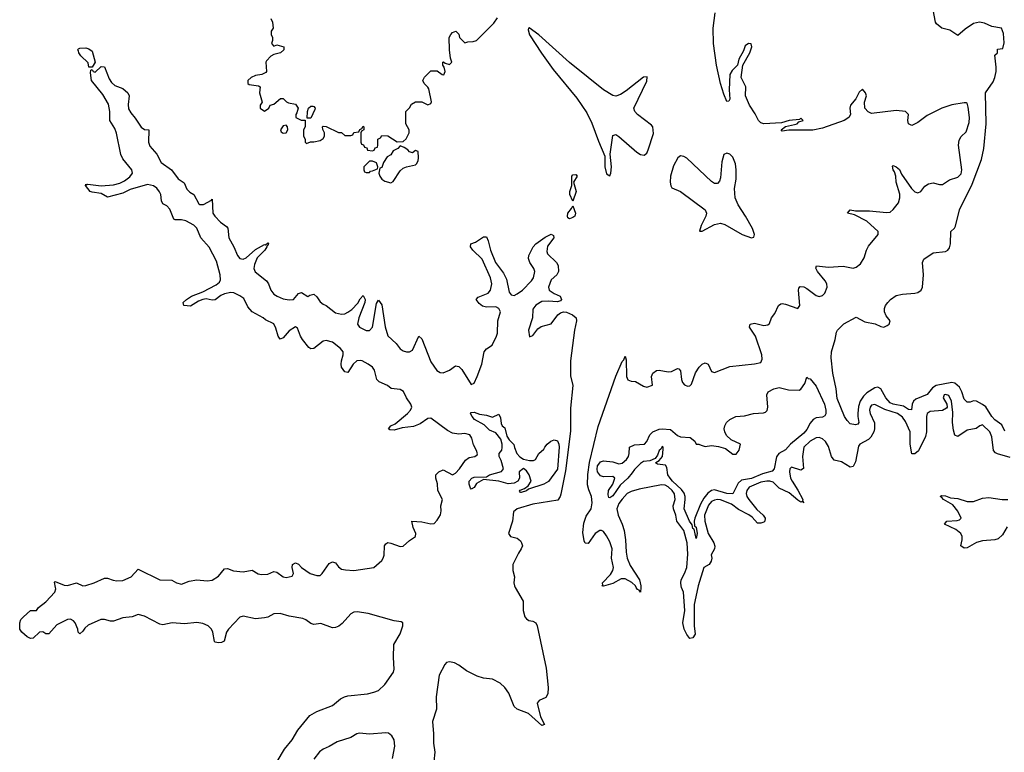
# Model space of a CAD drawing. Header units: inches. Extents: x 2221774 to 2440637, y 201306 to 357559.
# Tile 143 of 245: x 2312501 to 2318891, y 338930 to 343685. Entities that reach past the tile are written whole.
import ezdxf

# ---------------------------------------------------------------- set-up
doc = ezdxf.new("R2010")
doc.units = ezdxf.units.IN
doc.header["$MEASUREMENT"] = 0
doc.layers.add('C3313', color=7, linetype='Continuous')
doc.layers.add('C3314', color=7, linetype='Continuous')

msp = doc.modelspace()

# ---------------------------------------------------------------- linework, layer by layer
at = {"layer": 'C3313', "color": 5, "elevation": 40}
for points in [[(2314171.6, 338870), (2314219.8, 338950), (2314270, 339012), (2314306.4, 339073.6), (2314384.2, 339170), (2314430, 339195.6), (2314530, 339233.9), (2314583.1, 339276.9), (2314609.5, 339290.5), (2314630, 339297.2), (2314757.2, 339310), (2314799.4, 339320.6), (2314828.3, 339331.7), (2314870, 339370.5), (2314925.7, 339450), (2314930.6, 339470), (2314926.1, 339546.1), (2314929.8, 339630), (2314970, 339699.5), (2314987, 339750), (2314988, 339770), (2314977.3, 339777.3), (2314930, 339782.3), (2314763, 339830), (2314690, 339841.2), (2314670, 339838.9), (2314650.6, 339829.4), (2314593, 339767), (2314571.4, 339748.6), (2314550, 339739.2), (2314530, 339738.9), (2314455, 339765), (2314410, 339759.1), (2314390, 339766.1), (2314357.1, 339790), (2314337.6, 339797.6), (2314250, 339813.5), (2314190, 339830.9), (2314150.5, 339829.5), (2314110, 339807.5), (2314090, 339802.3), (2314030, 339797.2), (2313950, 339814.1), (2313930, 339806.5), (2313856.8, 339730), (2313842.5, 339710), (2313827.9, 339652.1), (2313810, 339642.7), (2313790, 339641.5), (2313770, 339644.7), (2313764.2, 339650), (2313754.5, 339710), (2313745.7, 339730), (2313724, 339750), (2313690, 339766.5), (2313650, 339772.8), (2313570, 339764.4), (2313490, 339769.5), (2313430, 339756.7), (2313410, 339762.2), (2313310, 339813.9), (2313270, 339823.8), (2313230, 339809.8), (2313170, 339803), (2313110, 339781.3), (2313090, 339781.9), (2313050, 339793.1), (2313027.9, 339792.1), (2312945.7, 339754.3), (2312923.3, 339736.7), (2312910, 339715.6), (2312890, 339699.7), (2312880.4, 339710), (2312878.4, 339730), (2312860.6, 339770), (2312850, 339783.1), (2312830, 339793.7), (2312810, 339792.4), (2312742.2, 339757.8), (2312690, 339698.4), (2312670, 339699.5), (2312650, 339712.7), (2312630, 339709.3), (2312588.2, 339671.8), (2312570, 339669.6), (2312550, 339678.7), (2312514, 339710), (2312502.1, 339730), (2312500.5, 339770), (2312508.5, 339791.5), (2312524.2, 339810), (2312570, 339850.4), (2312610, 339850.7), (2312621.6, 339870), (2312670, 339907.5), (2312728.4, 339970), (2312735, 339990), (2312732.9, 340000)], [(2315717, 340000), (2315768.3, 339910), (2315769.1, 339850), (2315779.5, 339810), (2315790, 339795.8), (2315805.7, 339785.7), (2315830, 339780.9), (2315850, 339770.2), (2315858.8, 339750), (2315916.7, 339476.7), (2315929.5, 339350.5), (2315927.8, 339310), (2315915, 339285), (2315872.9, 339267.1), (2315859, 339250), (2315879.8, 339159.8), (2315907.7, 339110), (2315890, 339103.5), (2315801.8, 339181.8), (2315730, 339209.9), (2315710, 339226.8), (2315674.8, 339314.8), (2315649.9, 339350), (2315617.9, 339377.9), (2315570, 339404.9), (2315510, 339410.3), (2315470, 339423.4), (2315399.8, 339459.8), (2315350, 339496.7), (2315322.8, 339510), (2315290, 339518.1), (2315270, 339513.1), (2315259.5, 339500.5), (2315224.1, 339430), (2315203.1, 339290), (2315205.1, 339210), (2315179.1, 339130), (2315186.9, 339050), (2315186, 338990), (2315195.1, 338930), (2315188.9, 338871.1)], [(2316531.4, 340000), (2316530, 339969), (2316522, 339982), (2316510, 339986.6), (2316502.5, 340000)], [(2316902.7, 340000), (2316878.7, 339890), (2316879, 339750), (2316884.1, 339695.9), (2316870, 339673.5), (2316850, 339669.7), (2316830, 339695.1), (2316812.5, 339730), (2316804.7, 339770), (2316817.8, 339850), (2316807.8, 339970), (2316796.6, 340000)], [(2314920.1, 338890), (2314935.2, 338970), (2314930.3, 339010), (2314916.1, 339036.1), (2314893.3, 339053.3), (2314876.3, 339056.3), (2314770, 339047.4), (2314705, 339055), (2314689.2, 339050.8), (2314650, 339025.7), (2314561, 338999), (2314510, 338967.3), (2314470, 338951), (2314447.1, 338932.9), (2314410, 338885.6)]]:
    msp.add_lwpolyline(points, dxfattribs=at)
at = {"layer": 'C3314', "color": 5}
for points, elevation in [([(2318895.4, 341015.4), (2318875.5, 341055.5), (2318828.8, 341088.8), (2318809.4, 341109.4), (2318771.4, 341171.4), (2318750, 341188.6), (2318710, 341209.2), (2318690, 341211.6), (2318670, 341202), (2318650, 341202.2), (2318630, 341223.1), (2318615.7, 341270), (2318599.3, 341299.3), (2318570, 341325.1), (2318550, 341329.9), (2318449, 341311), (2318424.8, 341295.2), (2318390, 341252.4), (2318316.8, 341223.2), (2318301, 341210), (2318292.2, 341190), (2318287.7, 341152.3), (2318270, 341156), (2318236.6, 341176.6), (2318170, 341189.3), (2318150, 341199.3), (2318121, 341230), (2318090, 341288.6), (2318070, 341300.7), (2318050, 341295.7), (2317997.7, 341262.3), (2317977.3, 341242.7), (2317954.6, 341210), (2317944.8, 341175.2), (2317940.6, 341130), (2317939.9, 341110), (2317947.6, 341070), (2317939.4, 341060.6), (2317925.4, 341054.6), (2317890, 341062.9), (2317870, 341082.9), (2317854.4, 341110), (2317805.5, 341225.5), (2317799.6, 341290), (2317779.1, 341390), (2317766.2, 341490), (2317769, 341530), (2317794, 341610), (2317802.4, 341657.6), (2317808, 341670), (2317850, 341710.2), (2317930, 341754), (2317984.7, 341724.7), (2318051.8, 341711.8), (2318090, 341694), (2318110, 341690.3), (2318130, 341699.5), (2318143.6, 341710), (2318149.7, 341730), (2318123.8, 341763.8), (2318113.6, 341790), (2318112.8, 341810), (2318119.9, 341830), (2318134.2, 341850), (2318152.6, 341870), (2318190, 341895.7), (2318230, 341904.1), (2318310.7, 341909.3), (2318330, 341915), (2318351.1, 341928.9), (2318359.4, 341950), (2318365.5, 342030), (2318359.2, 342110), (2318368, 342130), (2318430, 342172.4), (2318510, 342181.6), (2318523.5, 342190), (2318535.1, 342204.9), (2318542.7, 342230), (2318543.7, 342310), (2318567.6, 342332.4), (2318574.6, 342345.4), (2318599.3, 342450), (2318682.2, 342617.8), (2318742, 342778), (2318759.1, 342850), (2318772.8, 343010), (2318768.9, 343210), (2318818.6, 343281.4), (2318828.8, 343310), (2318837.2, 343350), (2318837.7, 343377.7), (2318830, 343454), (2318846, 343470), (2318846, 343494), (2318882, 343498), (2318890, 343534), (2318885.2, 343594.8), (2318872.3, 343630), (2318810, 343640.7), (2318762.4, 343662.4), (2318730, 343669), (2318690, 343659.5), (2318636.7, 343623.3), (2318590, 343583), (2318536.7, 343616.7), (2318485.1, 343630), (2318450, 343657.7), (2318443.4, 343670), (2318428.2, 343748.2)], 20), ([(2314130, 343694), (2314141, 343670), (2314144.7, 343630), (2314132, 343610), (2314132, 343590), (2314142, 343570), (2314142, 343550), (2314134, 343530), (2314150, 343514), (2314170, 343522), (2314214, 343510), (2314214, 343490), (2314194, 343470), (2314150, 343459), (2314130.7, 343449.3), (2314102, 343418), (2314098, 343410), (2314102, 343350), (2314098, 343342), (2314071.1, 343328.9), (2314030, 343324), (2314002, 343310), (2313982, 343290), (2313982, 343270), (2313990, 343264.7), (2314050, 343256), (2314062, 343250), (2314058, 343210), (2314074, 343150), (2314062, 343130), (2314062, 343110), (2314090, 343092), (2314118, 343110), (2314126, 343130), (2314150, 343138), (2314192.7, 343172.7), (2314210, 343174), (2314231.6, 343151.6), (2314244.7, 343144.7), (2314290, 343136), (2314307.3, 343110), (2314299.8, 343080.2), (2314292, 343070), (2314292, 343050), (2314327.3, 343032.7), (2314354, 343034), (2314354, 342990), (2314342, 342970), (2314342, 342930), (2314354, 342910), (2314354, 342890), (2314362, 342882), (2314388, 342892), (2314410, 342892), (2314450, 342902), (2314470, 342914), (2314478, 342930), (2314478, 342950), (2314467.3, 342972.7), (2314466, 342990), (2314470, 342994), (2314490, 342992), (2314570, 342954), (2314590, 342954), (2314610, 342934), (2314650, 342934), (2314662, 342938), (2314670, 342954), (2314702, 342958), (2314707.3, 342972.7), (2314722, 342978), (2314730, 342994), (2314734, 342990), (2314734, 342970), (2314718, 342962), (2314714, 342950), (2314714, 342890), (2314718, 342878), (2314732.7, 342872.7), (2314738, 342858), (2314752.7, 342852.7), (2314758, 342838), (2314790, 342834), (2314802, 342838), (2314807.3, 342852.7), (2314822, 342858), (2314826, 342870), (2314826, 342910), (2314842, 342918), (2314850, 342934), (2314890, 342931.3), (2314950, 342892), (2314990, 342894), (2315008.4, 342911.6), (2315028, 342950), (2315028, 342970), (2315006, 343010), (2315006, 343090), (2315030, 343114), (2315043.1, 343136.9), (2315068.9, 343151.1), (2315110, 343152), (2315150, 343132), (2315170, 343142), (2315172.9, 343152.9), (2315155.5, 343235.5), (2315150, 343248), (2315126, 343270), (2315118, 343290), (2315120.4, 343299.6), (2315127.3, 343312.7), (2315170, 343354), (2315210, 343354), (2315242, 343330), (2315252.5, 343327.5), (2315262, 343350), (2315256.4, 343376.4), (2315246, 343390), (2315246, 343410), (2315251.6, 343411.6), (2315262, 343402), (2315290, 343394), (2315306, 343410), (2315296.4, 343436.4), (2315289.3, 343489.3), (2315288.7, 343570), (2315298, 343590), (2315310, 343602), (2315331.6, 343611.6), (2315351.6, 343591.6), (2315354, 343570), (2315390, 343534), (2315410, 343542), (2315443.6, 343543.6), (2315466, 343550), (2315577.5, 343662.5), (2315602, 343698)], 60), ([(2316502.5, 340000), (2316496.9, 340010), (2316473, 340033), (2316430, 340056.5), (2316403.9, 340056.1), (2316350, 340026.3), (2316290, 340008.6), (2316278, 340010), (2316284.7, 340015.3), (2316283.5, 340030), (2316335.5, 340084.5), (2316350.7, 340110), (2316354.6, 340130), (2316342.3, 340190), (2316345, 340250), (2316330, 340295.1), (2316310, 340334.3), (2316290, 340364.2), (2316277.2, 340370), (2316266, 340370), (2316236.5, 340350), (2316190, 340284.7), (2316170, 340286.6), (2316163.3, 340303.3), (2316155.8, 340355.8), (2316161.8, 340418.2), (2316176.7, 340463.3), (2316209.8, 340510), (2316216.1, 340550), (2316212.5, 340590), (2316194, 340634), (2316186.8, 340666.8), (2316187.5, 340732.5), (2316198.1, 340810), (2316255.9, 341044.1), (2316370, 341370.4), (2316410, 341467.7), (2316421.6, 341478.4), (2316430, 341501), (2316436.7, 341476.7), (2316439.5, 341370), (2316446.6, 341346.6), (2316470, 341338.8), (2316496.8, 341336.8), (2316550, 341306), (2316570, 341301), (2316608, 341312), (2316600.9, 341370), (2316609.5, 341390), (2316632.5, 341407.5), (2316650, 341410.3), (2316710, 341399.6), (2316730, 341400.8), (2316770, 341422), (2316778, 341418), (2316790, 341406.8), (2316795, 341350), (2316801.3, 341330), (2316815, 341315), (2316833.8, 341306.2), (2316850, 341307.9), (2316860.2, 341319.8), (2316886.1, 341393.9), (2316909.9, 341430.1), (2316930, 341448.9), (2316950, 341457.6), (2316968.7, 341448.7), (2316990, 341402), (2317010, 341396), (2317110, 341434), (2317270, 341450.6), (2317310, 341461), (2317318.4, 341481.6), (2317316.2, 341510), (2317275.4, 341630), (2317236.9, 341690), (2317242, 341710), (2317270, 341715.5), (2317330, 341699.7), (2317356.3, 341703.7), (2317366.1, 341713.9), (2317379.5, 341750), (2317401, 341779), (2317424.5, 341830), (2317439.5, 341840.5), (2317450, 341843), (2317470, 341838.4), (2317550, 341810.6), (2317563.6, 341830), (2317554.7, 341930), (2317557.6, 341942.4), (2317566.7, 341953.3), (2317590, 341950.3), (2317610, 341940.3), (2317670, 341895.8), (2317690, 341887.9), (2317710, 341895.5), (2317726.6, 341910), (2317740.7, 341950), (2317738.7, 341970), (2317728, 341990), (2317677.6, 342050), (2317668.1, 342071.9), (2317672.1, 342087.9), (2317750, 342079.4), (2317845.5, 342085.5), (2317910, 342073.4), (2317930, 342078.8), (2317958.4, 342101.6), (2317980.5, 342139.5), (2317996.9, 342190), (2318010, 342214.8), (2318072.7, 342290), (2318071.6, 342310), (2317997.9, 342377.9), (2317918.7, 342418.7), (2317872.7, 342430), (2317890, 342450.2), (2317924.9, 342444.9), (2318015.3, 342444.7), (2318126.9, 342433.1), (2318150, 342437), (2318170, 342452.2), (2318203.9, 342496.1), (2318213.5, 342530), (2318211.9, 342551.9), (2318189, 342630), (2318186.4, 342670), (2318178.2, 342698.2), (2318169.6, 342710.4), (2318164.8, 342735.2), (2318170, 342738.8), (2318190, 342730.4), (2318210, 342712.2), (2318223.6, 342683.6), (2318289.2, 342590), (2318310, 342567.6), (2318330, 342561.1), (2318350, 342570.4), (2318375.9, 342604.1), (2318399.8, 342620.2), (2318430, 342625.3), (2318470, 342615.6), (2318490, 342616), (2318534.2, 342645.8), (2318590, 342662.3), (2318610, 342684.9), (2318614.5, 342710), (2318594, 342870), (2318597.2, 342902.8), (2318610, 342926.8), (2318642.5, 342957.5), (2318662, 343018), (2318664.4, 343050), (2318656.6, 343116.6), (2318650, 343144), (2318645.6, 343145.6), (2318630, 343146.6), (2318550, 343131.6), (2318484.9, 343110), (2318390, 343063), (2318330, 343018), (2318290, 342999.5), (2318269.6, 343009.6), (2318264.5, 343030), (2318269.2, 343070), (2318248.7, 343090), (2318190, 343096.8), (2318030, 343076.4), (2318007, 343087), (2317986.3, 343110), (2317983, 343150), (2317997, 343190), (2317989.3, 343210), (2317970, 343235.3), (2317950, 343215.1), (2317927.8, 343172.2), (2317892.2, 343130), (2317888.5, 343110), (2317893.7, 343070), (2317881.3, 343050), (2317850.6, 343030), (2317710, 342980.2), (2317647.4, 342967.4), (2317492.3, 342967.7), (2317450, 342962), (2317442, 342970), (2317470, 342992), (2317530, 343004.7), (2317546, 343010), (2317558, 343022), (2317586, 343030), (2317570, 343046), (2317562, 343038), (2317494, 343030), (2317445.2, 343014.8), (2317330, 343009.8), (2317310, 343016.8), (2317296, 343030), (2317274.9, 343074.9), (2317236.8, 343130), (2317212.2, 343190), (2317212.6, 343250), (2317184, 343310), (2317193.6, 343390), (2317239.3, 343470), (2317251.5, 343508.5), (2317249, 343529), (2317230, 343530.8), (2317210, 343516.3), (2317197.8, 343482.2), (2317167.4, 343430), (2317159.1, 343390), (2317123.9, 343356.1), (2317110.5, 343330), (2317104.2, 343230), (2317110.3, 343170), (2317102.8, 343157.2), (2317090, 343154.5), (2317070, 343200.9), (2317048.7, 343270), (2317022.1, 343390), (2317003.7, 343530), (2317002.3, 343630), (2317013.7, 343730)], 40), ([(2312732.9, 340000), (2312725.7, 340034.3), (2312730, 340039.1), (2312790, 340014.2), (2312810, 340012.7), (2312870, 340030.3), (2312911.1, 340011.1), (2312930, 340012.5), (2312984.2, 340030), (2313050, 340060.8), (2313070, 340060.8), (2313106.7, 340046.7), (2313130, 340042.9), (2313170, 340044.5), (2313224.7, 340070), (2313270, 340118), (2313409.5, 340049.5), (2313488, 340048), (2313517.3, 340030), (2313550, 340022.4), (2313599.6, 340040.4), (2313650, 340049.1), (2313717.1, 340042.9), (2313750, 340046.7), (2313790, 340074), (2313830, 340121.5), (2313850, 340122.3), (2313888.4, 340108.4), (2313950, 340102.2), (2314010, 340112.3), (2314048.6, 340088.6), (2314070, 340084.8), (2314110, 340086.6), (2314150, 340102.8), (2314170, 340099.5), (2314210, 340069.5), (2314230, 340065), (2314270, 340074), (2314277, 340090), (2314269.2, 340130), (2314271, 340149), (2314290, 340159.7), (2314310, 340150.2), (2314329, 340129), (2314385.3, 340090), (2314430, 340076.9), (2314450, 340078.7), (2314463.6, 340090), (2314510, 340156), (2314530, 340167.4), (2314550, 340159.5), (2314570, 340134.6), (2314590, 340119.6), (2314615.3, 340115.3), (2314670, 340109.5), (2314798, 340130), (2314850, 340174.9), (2314859.7, 340190), (2314866.6, 340210), (2314869, 340270), (2314876.5, 340283.5), (2314890, 340291), (2314910, 340288), (2314970, 340264.9), (2314990, 340267.3), (2315030, 340304), (2315069.2, 340330), (2315071.2, 340350), (2315055.1, 340390), (2315046, 340430), (2315110, 340426.9), (2315170, 340412.2), (2315190, 340415.5), (2315210, 340437.3), (2315231.9, 340471.9), (2315236.6, 340496.6), (2315234.5, 340530), (2315243.6, 340570), (2315214.2, 340630), (2315212, 340672), (2315200.7, 340710), (2315200.9, 340730), (2315204.9, 340735.1), (2315221.2, 340750), (2315250, 340764), (2315310, 340730.7), (2315330, 340741.6), (2315354.7, 340770), (2315393.3, 340826.7), (2315417.2, 340842.8), (2315455.3, 340850), (2315470, 340861), (2315472, 340868), (2315465.6, 340890), (2315445.2, 340925.2), (2315435.5, 340970), (2315421.3, 340990), (2315390, 340998.8), (2315350, 340995.4), (2315310, 341001.5), (2315277.8, 341017.8), (2315170, 341099.1), (2315150, 341097), (2315098.7, 341061.3), (2315056.2, 341043.8), (2314983.6, 341036.4), (2314930, 341021.1), (2314902.9, 341022.9), (2314895.1, 341030), (2314909.8, 341050), (2314936.9, 341063.1), (2315016.8, 341130), (2315037, 341150), (2315044.9, 341170), (2315040.2, 341190), (2315012, 341230), (2314991, 341271), (2314970, 341285), (2314911.4, 341291.4), (2314888.2, 341310), (2314833.9, 341333.9), (2314818.3, 341350), (2314802.9, 341410), (2314790, 341429.8), (2314762.5, 341450), (2314722.6, 341470), (2314710, 341473.9), (2314688.4, 341470), (2314665.9, 341450), (2314630, 341395.1), (2314610, 341399.8), (2314590, 341429.7), (2314587.2, 341450), (2314588.1, 341470), (2314600.2, 341510), (2314599.2, 341530), (2314583.6, 341550), (2314530, 341593), (2314490, 341603), (2314470, 341599.4), (2314410.3, 341550), (2314390, 341548), (2314377.6, 341557.6), (2314336.5, 341610), (2314322.8, 341630), (2314303.6, 341683.6), (2314291.2, 341691.2), (2314250, 341665.1), (2314210, 341620.8), (2314190, 341612.4), (2314177.4, 341630), (2314163.1, 341683.1), (2314150, 341710.7), (2314096.4, 341736.4), (2314079.7, 341750), (2314009, 341789), (2313980.5, 341820.5), (2313955, 341875.1), (2313930, 341893.5), (2313890, 341913.2), (2313870, 341914.9), (2313830, 341905.8), (2313805.5, 341894.5), (2313770, 341866.6), (2313750, 341864.2), (2313710, 341873), (2313690, 341868.5), (2313661.9, 341858.1), (2313610, 341825.3), (2313566, 341830), (2313561.3, 341850), (2313582.6, 341870), (2313615.8, 341890), (2313690, 341919.1), (2313775.7, 341964.3), (2313797.5, 341982.5), (2313803.6, 341996.4), (2313802, 342030), (2313778.1, 342118.1), (2313730, 342209.8), (2313677.2, 342270), (2313651.3, 342331.3), (2313631.1, 342351.1), (2313579.2, 342379.2), (2313550, 342386.2), (2313510, 342385.5), (2313501.2, 342390), (2313475.4, 342455.4), (2313456.2, 342476.2), (2313429.8, 342490), (2313419.9, 342510), (2313415.7, 342550), (2313407.4, 342567.4), (2313391.1, 342591.1), (2313370, 342607.4), (2313330, 342614.5), (2313217.1, 342582.8), (2313170, 342560.2), (2313070, 342533.3), (2313030, 342557.2), (2312970, 342564.8), (2312958.7, 342570), (2312928.3, 342610), (2312930, 342618), (2312934.4, 342614.4), (2312942.3, 342617.7), (2313030, 342607.9), (2313110, 342613.2), (2313150, 342624.8), (2313180.6, 342639.4), (2313214.8, 342665.2), (2313232.1, 342690), (2313229.2, 342710), (2313170, 342782.4), (2313157.9, 342810), (2313129.3, 342949.3), (2313118.1, 342978.1), (2313085.7, 343030), (2313085.4, 343090), (2313076.1, 343136.1), (2313039.2, 343199.2), (2312965.7, 343290), (2312960.1, 343339.9), (2312963.1, 343356.9), (2312970, 343362), (2312978, 343350), (2312990, 343344.9), (2313030, 343381), (2313050, 343378.8), (2313081.2, 343301.2), (2313097.3, 343277.3), (2313119, 343259), (2313170, 343239.3), (2313202.6, 343210), (2313211.8, 343190), (2313204.3, 343135.7), (2313206.8, 343106.8), (2313220.9, 343080.9), (2313250, 343046.9), (2313290, 342986.7), (2313310, 342972.8), (2313338.8, 342970), (2313335.6, 342890), (2313344.4, 342864.4), (2313390, 342812.7), (2313419.2, 342759.2), (2313485.3, 342710), (2313530, 342653.1), (2313567.3, 342627.3), (2313585.6, 342585.6), (2313605.2, 342565.2), (2313630.2, 342550), (2313664, 342490), (2313670, 342486), (2313694.1, 342485.9), (2313746.2, 342513.8), (2313750, 342520.7), (2313755.1, 342430), (2313766.4, 342410), (2313804.6, 342370), (2313843.5, 342343.5), (2313852.4, 342332.4), (2313857.2, 342270), (2313891.4, 342211.4), (2313913.8, 342153.8), (2313930, 342135.2), (2313950, 342130.9), (2313970, 342140.1), (2314030, 342192.6), (2314090, 342226.5), (2314095.1, 342224.9), (2314110, 342236.5), (2314115.1, 342235.1), (2314110, 342219.5), (2314104.2, 342215.8), (2314105.5, 342210), (2314090.7, 342190), (2314041.1, 342138.9), (2314023.5, 342096.5), (2314020.3, 342070), (2314028.9, 342048.9), (2314103.2, 341990), (2314115.9, 341970), (2314130.1, 341930), (2314150, 341904.7), (2314171.1, 341890), (2314210, 341873.6), (2314250, 341866.6), (2314277.4, 341870), (2314310, 341908.4), (2314330, 341915.3), (2314370, 341888), (2314383.3, 341896.7), (2314410, 341903.1), (2314430, 341886.3), (2314450, 341854.7), (2314470, 341838.9), (2314490, 341830.2), (2314550, 341783.2), (2314590, 341773.9), (2314610, 341776.8), (2314630, 341786), (2314655.3, 341804.7), (2314694.2, 341845.8), (2314710, 341873.7), (2314730, 341894.4), (2314741.7, 341870), (2314741.2, 341850), (2314702.3, 341750), (2314693.8, 341710), (2314705.3, 341690), (2314750, 341667.1), (2314770, 341667.8), (2314790.5, 341690), (2314817.1, 341842.9), (2314830, 341865.5), (2314850, 341834.8), (2314872.3, 341692.3), (2314890, 341632.7), (2314943.4, 341583.4), (2314970, 341547.9), (2314990, 341535.7), (2315010, 341530.1), (2315030, 341530.1), (2315050, 341540.6), (2315090, 341630.4), (2315110, 341612.7), (2315170, 341465.5), (2315208.7, 341408.7), (2315230, 341394.6), (2315250, 341394), (2315289.6, 341410), (2315330, 341439.1), (2315350, 341433.4), (2315370, 341414), (2315430, 341318), (2315450, 341326), (2315470, 341368.2), (2315499.8, 341450), (2315514.1, 341530), (2315530.3, 341549.7), (2315567, 341573), (2315595.2, 341630), (2315601.4, 341650), (2315603.8, 341730), (2315620.2, 341790), (2315611.2, 341810), (2315590, 341821.2), (2315530, 341818.9), (2315505, 341825), (2315482.5, 341842.5), (2315463.7, 341870), (2315476.8, 341883.2), (2315541, 341910), (2315556.2, 341930), (2315564.5, 341970), (2315557.1, 342010), (2315501.6, 342130), (2315441.4, 342190), (2315427.3, 342210), (2315429.6, 342230), (2315458.9, 342241.1), (2315510, 342276.1), (2315530, 342275.8), (2315541, 342250), (2315555.6, 342190), (2315588.4, 342108.4), (2315639.5, 342039.5), (2315660.1, 342000.1), (2315676.8, 341916.8), (2315690, 341899.4), (2315710, 341895.9), (2315730, 341904.8), (2315763.4, 341930), (2315822, 341990), (2315834.8, 342010), (2315843.7, 342050), (2315837.8, 342070), (2315810.8, 342110), (2315803.9, 342136.1), (2315805.4, 342154.6), (2315833.7, 342210), (2315850.5, 342230), (2315910, 342273.9), (2315950, 342292.4), (2315964.9, 342284.9), (2315968.1, 342270), (2315925.3, 342214.7), (2315921, 342181), (2315925.7, 342165.7), (2315984.3, 342110), (2315994.5, 342090), (2315997.8, 342050), (2315986.2, 342030), (2315950, 341996.2), (2315933, 341950), (2315937.8, 341930), (2315970, 341908.2), (2316008.4, 341890), (2316016.5, 341870), (2316010, 341859.6), (2315990, 341853.5), (2315930, 341859), (2315890, 341856.2), (2315850, 341831.3), (2315830, 341806.6), (2315829, 341750), (2315802.2, 341670), (2315810, 341626), (2315830, 341635.3), (2315862.4, 341677.6), (2315885.7, 341694.3), (2315950, 341711.8), (2315992.4, 341770), (2316010, 341782.6), (2316030, 341789.3), (2316050, 341786.5), (2316088.4, 341770), (2316111.8, 341750), (2316113.7, 341730), (2316101, 341670), (2316074.8, 341470), (2316074.4, 341374.4), (2316091.2, 341310), (2316075.4, 341164.6), (2316075.4, 341015.4), (2316042.3, 340757.7), (2316013.6, 340606.4), (2316008.3, 340590), (2315992.6, 340567.4), (2315830, 340540.4), (2315730, 340509.8), (2315705.5, 340490), (2315698.2, 340430), (2315672.7, 340350), (2315686.8, 340330), (2315730, 340320.7), (2315750, 340303.2), (2315757.7, 340290), (2315762.9, 340270), (2315755.9, 340250), (2315737, 340223), (2315701.1, 340150), (2315701.9, 340110), (2315712.8, 340070), (2315707.6, 340030), (2315711.3, 340010), (2315717, 340000)], 40), ([(2318930, 340842.7), (2318846.3, 340866.3), (2318833.2, 340873.2), (2318820.5, 340890), (2318810, 340978), (2318796, 341010), (2318750, 341054.5), (2318732, 341050), (2318708.2, 341031.8), (2318650, 341022), (2318590, 340980.9), (2318570, 340989.2), (2318560.6, 341020.6), (2318554, 341070), (2318556.2, 341136.2), (2318549.2, 341210), (2318530, 341246.6), (2318510, 341251.5), (2318501, 341250), (2318494, 341230), (2318518.8, 341190), (2318521, 341170), (2318516.8, 341163.2), (2318490.6, 341149.4), (2318410, 341142.7), (2318390, 341129), (2318386.2, 341110), (2318385.5, 341010), (2318379.4, 340980.6), (2318333.6, 340886.4), (2318310, 340866.3), (2318290, 340867.3), (2318279.4, 340930), (2318279.5, 341010), (2318250, 341077.8), (2318230, 341105.3), (2318198.4, 341130), (2318115.3, 341155.3), (2318050, 341188), (2318030, 341183.5), (2318019.3, 341170), (2318016.3, 341150), (2318020.1, 341130), (2318047.6, 341067.6), (2318047.9, 341030), (2318043.2, 341010), (2318025.4, 340974.6), (2318010, 340961.4), (2317953.7, 340930), (2317943.9, 340916.1), (2317924.1, 340815.9), (2317910, 340784.5), (2317890, 340780.5), (2317834.9, 340814.9), (2317786.9, 340826.9), (2317769.9, 340849.9), (2317750, 340915.4), (2317730, 340946.9), (2317710, 340965.1), (2317690, 340972.6), (2317670, 340970.9), (2317630, 340948.6), (2317590, 340910.8), (2317580.9, 340850), (2317588.4, 340771.6), (2317570, 340762.1), (2317510, 340780.9), (2317499.7, 340770), (2317497.7, 340750), (2317504.1, 340710), (2317513.4, 340690), (2317551.7, 340631.7), (2317582.9, 340570), (2317580.8, 340560.8), (2317590.2, 340549.8), (2317578.4, 340558.4), (2317570, 340554.2), (2317550, 340566.6), (2317494.5, 340614.4), (2317430, 340643.9), (2317390, 340682.7), (2317370, 340689.9), (2317350, 340690.7), (2317310, 340683.2), (2317234.4, 340650), (2317220.3, 340630), (2317215.3, 340610), (2317219.2, 340590), (2317232, 340570), (2317285, 340505), (2317324.8, 340470), (2317339.8, 340450), (2317337.2, 340430), (2317330, 340424.1), (2317310, 340416.9), (2317290, 340417.4), (2317255.5, 340455.5), (2317232, 340472), (2317165, 340505.1), (2317120, 340539.9), (2317050, 340567.9), (2317030, 340571.1), (2317010, 340567), (2316990, 340557), (2316970, 340533.1), (2316945.9, 340470), (2316946.9, 340430), (2316968.6, 340350), (2317006.2, 340290), (2317012.3, 340267.7), (2317010.1, 340249.9), (2316988.2, 340211.8), (2316991.7, 340190), (2316989, 340170), (2316975.1, 340150), (2316940.5, 340130), (2316904.9, 340010), (2316902.7, 340000)], 40), ([(2316796.6, 340000), (2316792.8, 340010), (2316790.5, 340030), (2316794.1, 340050), (2316816.1, 340090), (2316830.2, 340129.8), (2316836.7, 340216.7), (2316831.7, 340290), (2316809.9, 340370), (2316765.3, 340430), (2316759.6, 340470), (2316743.6, 340510), (2316742.7, 340530), (2316755.5, 340570), (2316750, 340608.6), (2316734.9, 340630), (2316710, 340652.2), (2316690, 340663.5), (2316665.5, 340665.5), (2316522.1, 340637.9), (2316470, 340623.5), (2316443.9, 340610), (2316410, 340573.5), (2316390, 340544.4), (2316377.1, 340510), (2316385.3, 340470), (2316411.7, 340411.7), (2316424.3, 340370), (2316432.8, 340310), (2316436.2, 340230), (2316444.2, 340190), (2316462.5, 340142.5), (2316522.3, 340050), (2316531.9, 340010), (2316531.4, 340000)], 40), ([(2318910, 340394.3), (2318878.4, 340341.6), (2318850, 340315.9), (2318830, 340309), (2318750, 340301.9), (2318710, 340292.3), (2318650, 340257.4), (2318630, 340255.1), (2318609.7, 340269.7), (2318618, 340310), (2318616.8, 340330), (2318608.7, 340350), (2318575.8, 340375.8), (2318503.7, 340410), (2318517.2, 340430), (2318585.2, 340434.8), (2318600.3, 340439.7), (2318611.8, 340450), (2318590, 340494.2), (2318556.4, 340536.4), (2318496.2, 340570), (2318484.9, 340584.9), (2318474, 340590), (2318484.2, 340595.8), (2318510, 340595.3), (2318542.6, 340582.6), (2318590, 340576.5), (2318650, 340557.1), (2318690, 340557.9), (2318750, 340579.3), (2318790, 340584.2), (2318876, 340570), (2318914, 340570)], 40)]:
    msp.add_lwpolyline(points, dxfattribs=dict(at, elevation=elevation))
for points, elevation in [([(2315807.1, 343632.9), (2315802, 343630), (2315801.6, 343618.4), (2315810, 343587.3), (2315887.7, 343467.7), (2315962.9, 343362.9), (2316116.1, 343176), (2316181, 343081), (2316213.6, 343013.6), (2316256.4, 342896.4), (2316298.7, 342798.7), (2316297.8, 342730), (2316310, 342684.4), (2316330, 342672.7), (2316336.8, 342690), (2316340.9, 342730), (2316332.7, 342812.7), (2316350, 342934.6), (2316370, 342940.5), (2316390, 342927.8), (2316505.9, 342825.9), (2316530, 342810.1), (2316553.3, 342806.7), (2316570, 342819), (2316580.2, 342839.8), (2316613.3, 342946.7), (2316609.5, 342989.5), (2316601.6, 343001.6), (2316509.9, 343070), (2316491.9, 343090), (2316487.2, 343110), (2316570, 343286), (2316573.5, 343313.5), (2316550, 343312), (2316437.4, 343222.6), (2316400.9, 343199.1), (2316370, 343189.2), (2316350, 343192.9), (2316290, 343229.9), (2316189.3, 343309.3), (2316068.4, 343408.4), (2315870, 343586.3)], 60), ([(2312950, 343378), (2312944.9, 343404.9), (2312896.9, 343450), (2312884.7, 343470), (2312883.2, 343483.2), (2312875.3, 343490), (2312883.2, 343496.8), (2312890, 343501), (2312930, 343502), (2312950, 343497.1), (2312970, 343481), (2312990.6, 343410), (2312970, 343378)], 40), ([(2314366, 343046), (2314368.7, 343088.7), (2314375.3, 343110), (2314390, 343124.7), (2314403.6, 343123.6), (2314410, 343122), (2314418, 343110), (2314416.9, 343103.1), (2314390, 343046)], 60), ([(2314230, 343001.2), (2314210, 342997), (2314194, 342970), (2314198, 342958), (2314210, 342947.7), (2314230, 342951.3), (2314241.2, 342970), (2314239.3, 342990)], 60), ([(2314970, 342866), (2314954, 342850), (2314925.4, 342834.6), (2314910, 342808.7), (2314884.7, 342795.3), (2314861, 342759), (2314850, 342726), (2314838, 342722), (2314832, 342690), (2314838, 342670), (2314851, 342650), (2314870, 342637.3), (2314910, 342626), (2314925.2, 342634.8), (2314970, 342704.7), (2314990, 342721), (2315010, 342731), (2315070, 342744), (2315076, 342750), (2315086, 342770), (2315089.1, 342789.1), (2315086, 342830), (2315070, 342835.3), (2315050, 342822), (2315043.1, 342823.1), (2315030, 342828), (2315020.4, 342840.4), (2314996.4, 342856.4)], 60), ([(2317090, 342818.5), (2317070, 342809.6), (2317057.8, 342762.2), (2317050, 342659.5), (2317042.3, 342637.7), (2317030, 342622), (2317010, 342622.8), (2316990, 342635.8), (2316830, 342786.7), (2316810, 342798.1), (2316790, 342801.3), (2316772.4, 342787.6), (2316744.2, 342735.8), (2316724.9, 342670), (2316722.4, 342630), (2316726.5, 342606.5), (2316733.9, 342593.9), (2316790, 342569.2), (2316948.4, 342450), (2316957.6, 342430), (2316953.4, 342410), (2316922.4, 342350), (2316911.6, 342311.6), (2316930, 342312.7), (2317010, 342355.5), (2317050, 342363.5), (2317076.6, 342356.6), (2317190, 342290.3), (2317250, 342268.5), (2317266.3, 342273.7), (2317269.6, 342290), (2317255.8, 342330), (2317211.4, 342410), (2317162.9, 342482.9), (2317145, 342530), (2317139.2, 342590), (2317150.3, 342650), (2317151.7, 342710), (2317145.8, 342750), (2317130, 342792.8), (2317110, 342812.8)], 60), ([(2314790, 342766), (2314770, 342766), (2314734, 342730), (2314734, 342710), (2314738, 342698), (2314750, 342694), (2314770, 342694), (2314778, 342702), (2314790, 342704.7), (2314822, 342718), (2314826, 342730), (2314815.3, 342755.3)], 60), ([(2316090, 342508), (2316072, 342550), (2316072, 342570), (2316084.5, 342610), (2316083.7, 342670), (2316090, 342677.3), (2316110, 342681), (2316118.8, 342670), (2316094, 342630), (2316112.3, 342570)], 40), ([(2316070, 342392.3), (2316059, 342399), (2316056.2, 342410), (2316058.7, 342430), (2316081.1, 342458.9), (2316090, 342478), (2316108.5, 342430), (2316104.4, 342410), (2316090, 342400.4)], 40), ([(2317130, 340608.4), (2317090.5, 340609.5), (2317010, 340633.5), (2316990, 340629.5), (2316967.3, 340612.7), (2316940.6, 340579.4), (2316919.5, 340540.5), (2316882.2, 340450), (2316878.5, 340430), (2316880.7, 340400.7), (2316890, 340390.4), (2316897.6, 340350), (2316890, 340318.4), (2316878, 340378), (2316870, 340383.7), (2316865.6, 340405.6), (2316848.8, 340430), (2316813.3, 340510), (2316819.4, 340570), (2316819, 340590), (2316812.1, 340612.1), (2316796.1, 340636.1), (2316737.1, 340690), (2316721.3, 340710), (2316707.9, 340732), (2316699.6, 340779.6), (2316692.8, 340792.8), (2316640.2, 340800.2), (2316628, 340808), (2316628.4, 340811.6), (2316650, 340824.7), (2316672, 340850), (2316677, 340897), (2316676, 340910), (2316670, 340916), (2316662, 340898), (2316650, 340888.7), (2316641.1, 340858.9), (2316624, 340836), (2316590, 340822), (2316550, 340817.6), (2316530, 340805.1), (2316490, 340765.6), (2316476.7, 340743.3), (2316447.3, 340710), (2316396.9, 340663.1), (2316350, 340595.1), (2316330, 340581), (2316324.7, 340584.7), (2316320.3, 340600.3), (2316322, 340630), (2316350, 340670.7), (2316363.6, 340710), (2316350, 340720.5), (2316290, 340717.6), (2316270, 340723.9), (2316250.5, 340750), (2316247.6, 340767.6), (2316251.6, 340790), (2316259, 340801), (2316270, 340815.6), (2316290, 340821.8), (2316350, 340815.4), (2316390, 340803.2), (2316410, 340805.7), (2316438, 340830), (2316451.9, 340850), (2316457.2, 340870), (2316458.7, 340910), (2316490, 340925.2), (2316555.1, 340930), (2316570, 340948.2), (2316589.8, 340990), (2316609, 341010), (2316650, 341027.5), (2316670.2, 341030.2), (2316724.7, 341024.7), (2316770, 340987), (2316790, 340978.3), (2316853.1, 340973.1), (2316882.8, 340950), (2316891.1, 340931.1), (2316908.9, 340931.1), (2316922.8, 340922.8), (2316950, 340916), (2316990, 340920.7), (2317035.2, 340915.2), (2317081.4, 340901.4), (2317130, 340864.7), (2317150, 340866), (2317170, 340892), (2317179, 340930), (2317118, 340958), (2317087.3, 340987.3), (2317076.2, 341010), (2317073.3, 341030), (2317076.3, 341050), (2317087.8, 341070), (2317109.6, 341090), (2317149.3, 341110), (2317205.7, 341114.3), (2317264, 341130), (2317327.4, 341132.6), (2317341.8, 341138.2), (2317351.2, 341148.8), (2317356.5, 341170), (2317349.4, 341250), (2317358.8, 341270), (2317395.8, 341290), (2317430, 341296.9), (2317490, 341283.5), (2317558.7, 341281.3), (2317570, 341286.8), (2317596.8, 341323.2), (2317610, 341364), (2317617, 341357), (2317630, 341354.7), (2317670, 341305.8), (2317724.8, 341190), (2317733.5, 341150), (2317732, 341128), (2317725.9, 341114.1), (2317710, 341105), (2317670, 341101.6), (2317649.3, 341090.7), (2317630, 341066), (2317610, 341025.3), (2317590, 341000.7), (2317503.5, 340930), (2317470, 340892.4), (2317426.8, 340870), (2317412.1, 340847.9), (2317396.8, 340770), (2317385.3, 340754.7), (2317321.7, 340738.3), (2317250, 340707.6), (2317184.4, 340695.6), (2317162.7, 340677.3)], 20), ([(2315570, 341104.9), (2315610, 341124), (2315621.1, 341101.1), (2315624.4, 341064.4), (2315632.4, 341050), (2315650, 341035.3), (2315663, 340983), (2315677.6, 340957.6), (2315708, 340928), (2315710.9, 340909.1), (2315727.6, 340870), (2315747.6, 340847.6), (2315770, 340831.8), (2315810, 340823.2), (2315835.8, 340824.2), (2315848.6, 340831.4), (2315870, 340870.3), (2315902.9, 340897.1), (2315907.8, 340910), (2315924.7, 340930), (2315947.8, 340950), (2315970, 340957.4), (2315992.1, 340952.1), (2316000.7, 340930), (2316001.5, 340910), (2315990, 340768.3), (2315931.9, 340688.1), (2315902.6, 340670), (2315802, 340638), (2315790, 340627.3), (2315755.3, 340615.3), (2315750, 340615.3), (2315744.1, 340624.1), (2315747.9, 340632.1), (2315777.1, 340642.9), (2315800.8, 340659.2), (2315819.7, 340690), (2315807.8, 340730), (2315790, 340757), (2315770, 340771.5), (2315742.8, 340750), (2315745.3, 340710), (2315734, 340690), (2315710, 340677.4), (2315670, 340673.6), (2315609.7, 340689.7), (2315510, 340700.9), (2315466.1, 340673.9), (2315450, 340649), (2315430, 340639), (2315425.4, 340645.4), (2315417, 340670), (2315416.9, 340690), (2315435.1, 340710), (2315450, 340715.5), (2315530, 340717), (2315549.5, 340730), (2315628.1, 340751.9), (2315639.5, 340770), (2315624.7, 340824.7), (2315612, 340850), (2315613.2, 340870), (2315629.7, 340890.3), (2315632.1, 340907.9), (2315631.1, 340931.1), (2315622.4, 340962.4), (2315590, 341003.7), (2315550, 341020.9), (2315515.3, 341055.3), (2315452.3, 341090), (2315436.2, 341110), (2315426.6, 341130), (2315430, 341136), (2315450, 341137), (2315484.9, 341124.9), (2315530, 341119)], 20)]:
    msp.add_lwpolyline(points, close=True, dxfattribs=dict(at, elevation=elevation))

doc.saveas('drawing.dxf')
